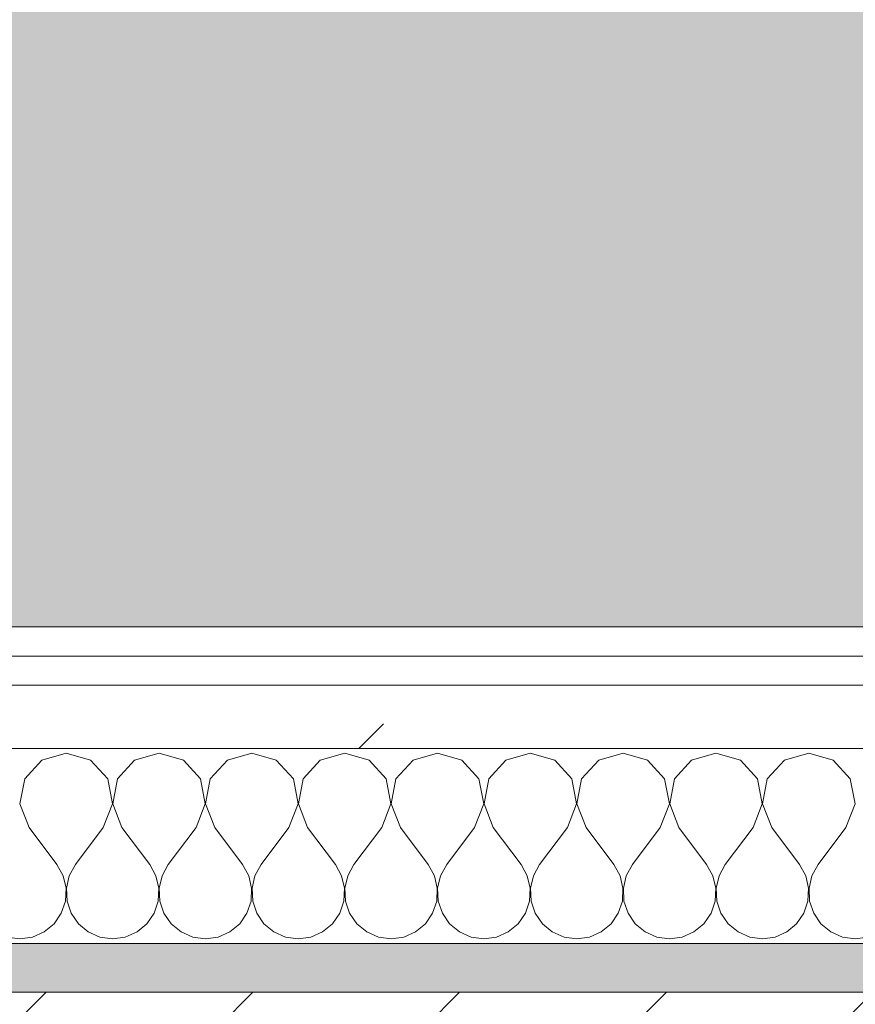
# Model space of a CAD drawing. Header units: millimetres. Extents: x -40968 to 13979, y -19284 to 4746.
# Tile 51 of 106: x -20895 to -20724, y -1206 to -1004. Entities that reach past the tile are written whole.
import ezdxf

# ---------------------------------------------------------------- set-up
doc = ezdxf.new("R2010")
doc.units = ezdxf.units.MM
doc.header["$MEASUREMENT"] = 0
doc.linetypes.add('Wipeout_Contour', pattern=[1000, 0, -1000])
for name, color, linetype in [('07_CR_Cel Ras pladur', 7, 'Continuous'), ('12_FAÇ_Façana', 7, 'Continuous'), ('Nuevo_08_E_Envans secs', 7, 'Continuous')]:
    doc.layers.add(name, color=color, linetype=linetype)
for name, color, linetype, lineweight, true_color in [('07_CR_Cel Ras pladur_Pluma_Nº__102', 7, 'Continuous', 5, 0xcccccc), ('12_FAÇ_Façana_Pluma_Nº__176', 7, 'Continuous', 15, 0x93a0c6), ('Nuevo_08_E_Envans secs_Pluma_Nº__102', 7, 'Continuous', 5, 0xcccccc), ('Nuevo_08_E_Envans secs_Pluma_Nº__171', 171, 'Continuous', 13, 0xaaaaff), ('Nuevo_08_E_Envans secs_Pluma_Nº__177', 7, 'Continuous', 15, 0xf7e046)]:
    doc.layers.add(name, color=color, linetype=linetype, lineweight=lineweight, true_color=true_color)
for name, color, linetype, lineweight in [('12_FAÇ_Façana_Pluma_Nº__2', 8, 'Continuous', 5), ('12_FAÇ_Façana_Pluma_Nº__7', 7, 'Continuous', 5), ('Nuevo_08_E_Envans secs_Pluma_Nº__1', 7, 'Continuous', 5)]:
    doc.layers.add(name, color=color, linetype=linetype, lineweight=lineweight)
pattern_1 = [(45, (0, 0), (-183.8478, 183.8478), [195, -65]), (45, (7e-14, 183.85), (-183.8478, 183.8478), [195, -65])]

# ---------------------------------------------------------------- blocks, each defined once
blk = doc.blocks.new('Forjado_10_2', base_point=(-22963.42, -1128.98))
at = {"layer": '07_CR_Cel Ras pladur_Pluma_Nº__102', "linetype": 'Continuous', "lineweight": 0, "true_color": 0x333333}
h = blk.add_hatch(color=250, dxfattribs=at)
h.paths.add_polyline_path([(-22963.42, -1128.98), (-12886.81, -1128.98), (-12886.81, -996.81), (-12428.84, -996.81), (-12428.84, 1963.55), (-22963.42, 1963.55)])
h.paths.add_polyline_path([(-22498.42, 1617.29), (-12898.42, 1617.29), (-12898.42, -782.71), (-22498.42, -782.71)], flags=0)
at = {"layer": '07_CR_Cel Ras pladur_Pluma_Nº__102', "color": 254, "linetype": 'Continuous', "lineweight": 5, "true_color": 0xcccccc, "flags": 128}
blk.add_lwpolyline([(-22963.42, -1128.98), (-12886.81, -1128.98), (-12886.81, -996.81), (-12428.84, -996.81), (-12428.84, 1963.55), (-22963.42, 1963.55)], close=True, dxfattribs=at)
blk = doc.blocks.new('Muro_14_2', base_point=(-24166.43, -1193.98))
at = {"layer": '12_FAÇ_Façana_Pluma_Nº__176', "linetype": 'Continuous', "lineweight": 0, "true_color": 0x495063}
blk.add_hatch(color=251, dxfattribs=at).paths.add_polyline_path([(-21518.13, -1193.97), (-21518.13, -1203.98), (-20233.93, -1203.98), (-20233.93, -1193.98)])
at = {"layer": '12_FAÇ_Façana_Pluma_Nº__2', "linetype": 'Continuous', "lineweight": 5}
h = blk.add_hatch(dxfattribs=at)
h.set_pattern_fill('Ceramic_0002', color=8, style=0, pattern_type=2)
h.set_pattern_definition([(45, (0, 0), (-21.213203, 21.213203), [])])
h.paths.add_polyline_path([(-21518.13, -1418.98), (-20233.93, -1418.98), (-20233.93, -1203.98), (-21518.13, -1203.98)])
at = {"layer": '12_FAÇ_Façana_Pluma_Nº__7', "color": 7, "linetype": 'Continuous', "lineweight": 5}
blk.add_line((-20233.93, -1203.98), (-21518.13, -1203.98), dxfattribs=at)
at = {"layer": '12_FAÇ_Façana_Pluma_Nº__7', "color": 7, "linetype": 'Continuous', "lineweight": 5, "flags": 128}
blk.add_lwpolyline([(-20233.93, -1193.98), (-21518.13, -1193.98)], dxfattribs=at)
blk = doc.blocks.new('*X501')
at = {"layer": 'Nuevo_08_E_Envans secs_Pluma_Nº__102', "color": 254, "linetype": 'Continuous', "lineweight": 5, "true_color": 0xcccccc}
for p, q in [((-20885.71, -1154.93), (-20890.72, -1156.35)), ((-20880.71, -1156.35), (-20885.71, -1154.93)), ((-20866.67, -1154.93), (-20871.67, -1156.35)), ((-20861.66, -1156.35), (-20866.67, -1154.93)), ((-20847.62, -1154.93), (-20852.63, -1156.35)), ((-20842.61, -1156.35), (-20847.62, -1154.93)), ((-20828.57, -1154.93), (-20833.58, -1156.35)), ((-20823.56, -1156.35), (-20828.57, -1154.93)), ((-20809.52, -1154.93), (-20814.53, -1156.35)), ((-20804.52, -1156.35), (-20809.52, -1154.93)), ((-20790.48, -1154.93), (-20795.48, -1156.35)), ((-20785.47, -1156.35), (-20790.48, -1154.93)), ((-20771.43, -1154.93), (-20776.44, -1156.35)), ((-20766.42, -1156.35), (-20771.43, -1154.93)), ((-20752.38, -1154.93), (-20757.39, -1156.35)), ((-20747.37, -1156.35), (-20752.38, -1154.93)), ((-20733.33, -1154.93), (-20738.34, -1156.35)), ((-20728.33, -1156.35), (-20733.33, -1154.93)), ((-20890.72, -1156.35), (-20894.23, -1160.19)), ((-20877.2, -1160.19), (-20880.71, -1156.35)), ((-20871.67, -1156.35), (-20875.19, -1160.19)), ((-20858.15, -1160.19), (-20861.66, -1156.35)), ((-20852.63, -1156.35), (-20856.14, -1160.19)), ((-20839.1, -1160.19), (-20842.61, -1156.35)), ((-20833.58, -1156.35), (-20837.09, -1160.19)), ((-20820.05, -1160.19), (-20823.56, -1156.35)), ((-20814.53, -1156.35), (-20818.04, -1160.19)), ((-20801.01, -1160.19), (-20804.52, -1156.35)), ((-20795.48, -1156.35), (-20798.99, -1160.19)), ((-20781.96, -1160.19), (-20785.47, -1156.35)), ((-20776.44, -1156.35), (-20779.95, -1160.19)), ((-20762.91, -1160.19), (-20766.42, -1156.35)), ((-20757.39, -1156.35), (-20760.9, -1160.19)), ((-20743.86, -1160.19), (-20747.37, -1156.35)), ((-20738.34, -1156.35), (-20741.85, -1160.19)), ((-20724.81, -1160.19), (-20728.33, -1156.35)), ((-20894.23, -1160.19), (-20895.2, -1165.31)), ((-20876.23, -1165.31), (-20877.2, -1160.19)), ((-20875.19, -1160.19), (-20876.15, -1165.31)), ((-20857.18, -1165.31), (-20858.15, -1160.19)), ((-20856.14, -1160.19), (-20857.1, -1165.31)), ((-20838.13, -1165.31), (-20839.1, -1160.19)), ((-20837.09, -1160.19), (-20838.06, -1165.31)), ((-20819.09, -1165.31), (-20820.05, -1160.19)), ((-20818.04, -1160.19), (-20819.01, -1165.31)), ((-20800.04, -1165.31), (-20801.01, -1160.19)), ((-20798.99, -1160.19), (-20799.96, -1165.31)), ((-20780.99, -1165.31), (-20781.96, -1160.19)), ((-20779.95, -1160.19), (-20780.91, -1165.31)), ((-20761.94, -1165.31), (-20762.91, -1160.19)), ((-20760.9, -1160.19), (-20761.87, -1165.31)), ((-20742.9, -1165.31), (-20743.86, -1160.19)), ((-20741.85, -1160.19), (-20742.82, -1165.31)), ((-20723.85, -1165.31), (-20724.81, -1160.19)), ((-20895.2, -1165.31), (-20893.33, -1170.17)), ((-20878.1, -1170.17), (-20876.23, -1165.31)), ((-20876.15, -1165.31), (-20874.29, -1170.17)), ((-20859.05, -1170.17), (-20857.18, -1165.31)), ((-20857.1, -1165.31), (-20855.24, -1170.17)), ((-20840, -1170.17), (-20838.13, -1165.31)), ((-20838.06, -1165.31), (-20836.19, -1170.17)), ((-20820.95, -1170.17), (-20819.09, -1165.31)), ((-20819.01, -1165.31), (-20817.14, -1170.17)), ((-20801.9, -1170.17), (-20800.04, -1165.31)), ((-20799.96, -1165.31), (-20798.1, -1170.17)), ((-20782.86, -1170.17), (-20780.99, -1165.31)), ((-20780.91, -1165.31), (-20779.05, -1170.17)), ((-20763.81, -1170.17), (-20761.94, -1165.31)), ((-20761.87, -1165.31), (-20760, -1170.17)), ((-20744.76, -1170.17), (-20742.9, -1165.31)), ((-20742.82, -1165.31), (-20740.95, -1170.17)), ((-20725.71, -1170.17), (-20723.85, -1165.31)), ((-20893.33, -1170.17), (-20887.62, -1177.79)), ((-20878.1, -1170.17), (-20883.81, -1177.79)), ((-20874.29, -1170.17), (-20868.57, -1177.79)), ((-20859.05, -1170.17), (-20864.76, -1177.79)), ((-20855.24, -1170.17), (-20849.52, -1177.79)), ((-20840, -1170.17), (-20845.71, -1177.79)), ((-20836.19, -1170.17), (-20830.48, -1177.79)), ((-20820.95, -1170.17), (-20826.67, -1177.79)), ((-20817.14, -1170.17), (-20811.43, -1177.79)), ((-20801.9, -1170.17), (-20807.62, -1177.79)), ((-20798.1, -1170.17), (-20792.38, -1177.79)), ((-20782.86, -1170.17), (-20788.57, -1177.79)), ((-20779.05, -1170.17), (-20773.33, -1177.79)), ((-20763.81, -1170.17), (-20769.52, -1177.79)), ((-20760, -1170.17), (-20754.29, -1177.79)), ((-20744.76, -1170.17), (-20750.48, -1177.79)), ((-20740.95, -1170.17), (-20735.24, -1177.79)), ((-20725.71, -1170.17), (-20731.43, -1177.79)), ((-20886.35, -1180.08), (-20887.62, -1177.79)), ((-20883.81, -1177.79), (-20885.08, -1180.08)), ((-20867.3, -1180.08), (-20868.57, -1177.79)), ((-20864.76, -1177.79), (-20866.03, -1180.08)), ((-20848.25, -1180.08), (-20849.52, -1177.79)), ((-20845.71, -1177.79), (-20846.99, -1180.08)), ((-20829.2, -1180.08), (-20830.48, -1177.79)), ((-20826.67, -1177.79), (-20827.94, -1180.08)), ((-20810.16, -1180.08), (-20811.43, -1177.79)), ((-20807.62, -1177.79), (-20808.89, -1180.08)), ((-20791.11, -1180.08), (-20792.38, -1177.79)), ((-20788.57, -1177.79), (-20789.84, -1180.08)), ((-20772.06, -1180.08), (-20773.33, -1177.79)), ((-20769.52, -1177.79), (-20770.8, -1180.08)), ((-20753.01, -1180.08), (-20754.29, -1177.79)), ((-20750.48, -1177.79), (-20751.75, -1180.08)), ((-20733.97, -1180.08), (-20735.24, -1177.79)), ((-20731.43, -1177.79), (-20732.7, -1180.08)), ((-20885.75, -1182.64), (-20886.35, -1180.08)), ((-20885.08, -1180.08), (-20885.68, -1182.64)), ((-20866.71, -1182.64), (-20867.3, -1180.08)), ((-20866.03, -1180.08), (-20866.63, -1182.64)), ((-20847.66, -1182.64), (-20848.25, -1180.08)), ((-20846.99, -1180.08), (-20847.58, -1182.64)), ((-20828.61, -1182.64), (-20829.2, -1180.08)), ((-20827.94, -1180.08), (-20828.53, -1182.64)), ((-20809.56, -1182.64), (-20810.16, -1180.08)), ((-20808.89, -1180.08), (-20809.49, -1182.64)), ((-20790.51, -1182.64), (-20791.11, -1180.08)), ((-20789.84, -1180.08), (-20790.44, -1182.64)), ((-20771.47, -1182.64), (-20772.06, -1180.08)), ((-20770.8, -1180.08), (-20771.39, -1182.64)), ((-20752.42, -1182.64), (-20753.01, -1180.08)), ((-20751.75, -1180.08), (-20752.34, -1182.64)), ((-20733.37, -1182.64), (-20733.97, -1180.08)), ((-20732.7, -1180.08), (-20733.29, -1182.64)), ((-20885.88, -1185.27), (-20885.75, -1182.64)), ((-20885.68, -1182.64), (-20885.55, -1185.27)), ((-20866.83, -1185.27), (-20866.71, -1182.64)), ((-20866.63, -1182.64), (-20866.5, -1185.27)), ((-20847.78, -1185.27), (-20847.66, -1182.64)), ((-20847.58, -1182.64), (-20847.45, -1185.27)), ((-20828.74, -1185.27), (-20828.61, -1182.64)), ((-20828.53, -1182.64), (-20828.41, -1185.27)), ((-20809.69, -1185.27), (-20809.56, -1182.64)), ((-20809.49, -1182.64), (-20809.36, -1185.27)), ((-20790.64, -1185.27), (-20790.51, -1182.64)), ((-20790.44, -1182.64), (-20790.31, -1185.27)), ((-20771.59, -1185.27), (-20771.47, -1182.64)), ((-20771.39, -1182.64), (-20771.26, -1185.27)), ((-20752.55, -1185.27), (-20752.42, -1182.64)), ((-20752.34, -1182.64), (-20752.22, -1185.27)), ((-20733.5, -1185.27), (-20733.37, -1182.64)), ((-20733.29, -1182.64), (-20733.17, -1185.27)), ((-20886.72, -1187.76), (-20885.88, -1185.27)), ((-20885.55, -1185.27), (-20884.71, -1187.76)), ((-20867.67, -1187.76), (-20866.83, -1185.27)), ((-20866.5, -1185.27), (-20865.66, -1187.76)), ((-20848.62, -1187.76), (-20847.78, -1185.27)), ((-20847.45, -1185.27), (-20846.61, -1187.76)), ((-20829.58, -1187.76), (-20828.74, -1185.27)), ((-20828.41, -1185.27), (-20827.57, -1187.76)), ((-20810.53, -1187.76), (-20809.69, -1185.27)), ((-20809.36, -1185.27), (-20808.52, -1187.76)), ((-20791.48, -1187.76), (-20790.64, -1185.27)), ((-20790.31, -1185.27), (-20789.47, -1187.76)), ((-20772.43, -1187.76), (-20771.59, -1185.27)), ((-20771.26, -1185.27), (-20770.42, -1187.76)), ((-20753.39, -1187.76), (-20752.55, -1185.27)), ((-20752.22, -1185.27), (-20751.38, -1187.76)), ((-20734.34, -1187.76), (-20733.5, -1185.27)), ((-20733.17, -1185.27), (-20732.33, -1187.76)), ((-20888.21, -1189.92), (-20886.72, -1187.76)), ((-20884.71, -1187.76), (-20883.22, -1189.92)), ((-20869.16, -1189.92), (-20867.67, -1187.76)), ((-20865.66, -1187.76), (-20864.17, -1189.92)), ((-20850.11, -1189.92), (-20848.62, -1187.76)), ((-20846.61, -1187.76), (-20845.13, -1189.92)), ((-20831.06, -1189.92), (-20829.58, -1187.76)), ((-20827.57, -1187.76), (-20826.08, -1189.92)), ((-20812.02, -1189.92), (-20810.53, -1187.76)), ((-20808.52, -1187.76), (-20807.03, -1189.92)), ((-20792.97, -1189.92), (-20791.48, -1187.76)), ((-20789.47, -1187.76), (-20787.98, -1189.92)), ((-20773.92, -1189.92), (-20772.43, -1187.76)), ((-20770.42, -1187.76), (-20768.94, -1189.92)), ((-20754.87, -1189.92), (-20753.39, -1187.76)), ((-20751.38, -1187.76), (-20749.89, -1189.92)), ((-20735.83, -1189.92), (-20734.34, -1187.76)), ((-20732.33, -1187.76), (-20730.84, -1189.92)), ((-20890.23, -1191.6), (-20888.21, -1189.92)), ((-20883.22, -1189.92), (-20881.2, -1191.6)), ((-20871.18, -1191.6), (-20869.16, -1189.92)), ((-20864.17, -1189.92), (-20862.15, -1191.6)), ((-20852.14, -1191.6), (-20850.11, -1189.92)), ((-20845.13, -1189.92), (-20843.1, -1191.6)), ((-20833.09, -1191.6), (-20831.06, -1189.92)), ((-20826.08, -1189.92), (-20824.05, -1191.6)), ((-20814.04, -1191.6), (-20812.02, -1189.92)), ((-20807.03, -1189.92), (-20805.01, -1191.6)), ((-20794.99, -1191.6), (-20792.97, -1189.92)), ((-20787.98, -1189.92), (-20785.96, -1191.6)), ((-20775.95, -1191.6), (-20773.92, -1189.92)), ((-20768.94, -1189.92), (-20766.91, -1191.6)), ((-20756.9, -1191.6), (-20754.87, -1189.92)), ((-20749.89, -1189.92), (-20747.86, -1191.6)), ((-20737.85, -1191.6), (-20735.83, -1189.92)), ((-20730.84, -1189.92), (-20728.82, -1191.6)), ((-20892.64, -1192.66), (-20890.23, -1191.6)), ((-20881.2, -1191.6), (-20878.79, -1192.66)), ((-20873.59, -1192.66), (-20871.18, -1191.6)), ((-20862.15, -1191.6), (-20859.75, -1192.66)), ((-20854.54, -1192.66), (-20852.14, -1191.6)), ((-20843.1, -1191.6), (-20840.7, -1192.66)), ((-20835.49, -1192.66), (-20833.09, -1191.6)), ((-20824.05, -1191.6), (-20821.65, -1192.66)), ((-20816.45, -1192.66), (-20814.04, -1191.6)), ((-20805.01, -1191.6), (-20802.6, -1192.66)), ((-20797.4, -1192.66), (-20794.99, -1191.6)), ((-20785.96, -1191.6), (-20783.55, -1192.66)), ((-20778.35, -1192.66), (-20775.95, -1191.6)), ((-20766.91, -1191.6), (-20764.51, -1192.66)), ((-20759.3, -1192.66), (-20756.9, -1191.6)), ((-20747.86, -1191.6), (-20745.46, -1192.66)), ((-20740.25, -1192.66), (-20737.85, -1191.6)), ((-20728.82, -1191.6), (-20726.41, -1192.66)), ((-20897.84, -1192.66), (-20895.24, -1193.02)), ((-20895.24, -1193.02), (-20892.64, -1192.66)), ((-20878.79, -1192.66), (-20876.19, -1193.02)), ((-20876.19, -1193.02), (-20873.59, -1192.66)), ((-20859.75, -1192.66), (-20857.14, -1193.02)), ((-20857.14, -1193.02), (-20854.54, -1192.66)), ((-20840.7, -1192.66), (-20838.1, -1193.02)), ((-20838.1, -1193.02), (-20835.49, -1192.66)), ((-20821.65, -1192.66), (-20819.05, -1193.02)), ((-20819.05, -1193.02), (-20816.45, -1192.66)), ((-20802.6, -1192.66), (-20800, -1193.02)), ((-20800, -1193.02), (-20797.4, -1192.66)), ((-20783.55, -1192.66), (-20780.95, -1193.02)), ((-20780.95, -1193.02), (-20778.35, -1192.66)), ((-20764.51, -1192.66), (-20761.9, -1193.02)), ((-20761.9, -1193.02), (-20759.3, -1192.66)), ((-20745.46, -1192.66), (-20742.86, -1193.02)), ((-20742.86, -1193.02), (-20740.25, -1192.66)), ((-20726.41, -1192.66), (-20723.81, -1193.02)), ((-20723.81, -1193.02), (-20721.21, -1192.66))]:
    blk.add_line(p, q, dxfattribs=at)
blk = doc.blocks.new('Muro_90_2', base_point=(-20233.93, -1193.98))
at = {"layer": 'Nuevo_08_E_Envans secs_Pluma_Nº__1', "color": 7, "linetype": 'Continuous', "lineweight": 5, "flags": 128}
blk.add_lwpolyline([(-21518.13, -1193.98), (-20233.93, -1193.98)], dxfattribs=at)
at = {"color": 254, "linetype": 'Wipeout_Contour', "lineweight": 0, "ltscale": 86513.737601}
blk.add_wipeout([(-20233.93, -1128.98), (-22963.42, -1128.98), (-22963.42, -1134.98), (-20233.93, -1134.98)], dxfattribs=at).dxf.layer = 'Nuevo_08_E_Envans secs'
at = {"color": 254, "linetype": 'Wipeout_Contour', "lineweight": 0, "ltscale": 86517.020667}
blk.add_wipeout([(-20233.93, -1140.98), (-22963.42, -1140.98), (-22963.42, -1153.98), (-20233.93, -1153.98)], dxfattribs=at).dxf.layer = 'Nuevo_08_E_Envans secs'
at = {"layer": 'Nuevo_08_E_Envans secs_Pluma_Nº__171', "linetype": 'Continuous', "lineweight": 13, "true_color": 0xaaaaff}
h = blk.add_hatch(dxfattribs=at)
h.set_pattern_fill('Panellat_HPL_0002', color=161, style=0, pattern_type=2)
h.set_pattern_definition(pattern_1)
h.paths.add_polyline_path([(-20233.93, -1128.98), (-22963.42, -1128.98), (-22963.42, -1134.98), (-20233.93, -1134.98)])
at = {"layer": 'Nuevo_08_E_Envans secs_Pluma_Nº__177', "linetype": 'Continuous', "lineweight": 15, "true_color": 0xf7e046}
h = blk.add_hatch(dxfattribs=at)
h.set_pattern_fill('Panellat_HPL_0002', color=53, style=0, pattern_type=2)
h.set_pattern_definition(pattern_1)
h.paths.add_polyline_path([(-20233.93, -1140.98), (-22963.42, -1140.98), (-22963.42, -1153.98), (-20233.93, -1153.98)])
at = {"layer": 'Nuevo_08_E_Envans secs_Pluma_Nº__1', "color": 7, "linetype": 'Continuous', "lineweight": 5}
for p, q in [((-20233.93, -1134.98), (-22963.42, -1134.98)), ((-20233.93, -1140.98), (-22963.42, -1140.98)), ((-20233.93, -1153.98), (-22963.42, -1153.98))]:
    blk.add_line(p, q, dxfattribs=at)
at = {"layer": 'Nuevo_08_E_Envans secs_Pluma_Nº__1', "color": 7, "linetype": 'Continuous', "lineweight": 5, "flags": 128}
blk.add_lwpolyline([(-20233.93, -1128.98), (-22963.42, -1128.98)], dxfattribs=at)
at = {"layer": 'Nuevo_08_E_Envans secs', "color": 7, "lineweight": 20}
blk.add_blockref('*X501', (0, 0), dxfattribs=at)
blk = doc.blocks.new('*X751')
at = {"layer": 'Nuevo_08_E_Envans secs_Pluma_Nº__102', "color": 254, "linetype": 'Continuous', "lineweight": 5, "true_color": 0xcccccc}
for p, q in [((-20885.71, -1154.93), (-20890.72, -1156.35)), ((-20880.71, -1156.35), (-20885.71, -1154.93)), ((-20866.67, -1154.93), (-20871.67, -1156.35)), ((-20861.66, -1156.35), (-20866.67, -1154.93)), ((-20847.62, -1154.93), (-20852.63, -1156.35)), ((-20842.61, -1156.35), (-20847.62, -1154.93)), ((-20828.57, -1154.93), (-20833.58, -1156.35)), ((-20823.56, -1156.35), (-20828.57, -1154.93)), ((-20809.52, -1154.93), (-20814.53, -1156.35)), ((-20804.52, -1156.35), (-20809.52, -1154.93)), ((-20790.48, -1154.93), (-20795.48, -1156.35)), ((-20785.47, -1156.35), (-20790.48, -1154.93)), ((-20771.43, -1154.93), (-20776.44, -1156.35)), ((-20766.42, -1156.35), (-20771.43, -1154.93)), ((-20752.38, -1154.93), (-20757.39, -1156.35)), ((-20747.37, -1156.35), (-20752.38, -1154.93)), ((-20733.33, -1154.93), (-20738.34, -1156.35)), ((-20728.33, -1156.35), (-20733.33, -1154.93)), ((-20890.72, -1156.35), (-20894.23, -1160.19)), ((-20877.2, -1160.19), (-20880.71, -1156.35)), ((-20871.67, -1156.35), (-20875.19, -1160.19)), ((-20858.15, -1160.19), (-20861.66, -1156.35)), ((-20852.63, -1156.35), (-20856.14, -1160.19)), ((-20839.1, -1160.19), (-20842.61, -1156.35)), ((-20833.58, -1156.35), (-20837.09, -1160.19)), ((-20820.05, -1160.19), (-20823.56, -1156.35)), ((-20814.53, -1156.35), (-20818.04, -1160.19)), ((-20801.01, -1160.19), (-20804.52, -1156.35)), ((-20795.48, -1156.35), (-20798.99, -1160.19)), ((-20781.96, -1160.19), (-20785.47, -1156.35)), ((-20776.44, -1156.35), (-20779.95, -1160.19)), ((-20762.91, -1160.19), (-20766.42, -1156.35)), ((-20757.39, -1156.35), (-20760.9, -1160.19)), ((-20743.86, -1160.19), (-20747.37, -1156.35)), ((-20738.34, -1156.35), (-20741.85, -1160.19)), ((-20724.81, -1160.19), (-20728.33, -1156.35)), ((-20894.23, -1160.19), (-20895.2, -1165.31)), ((-20876.23, -1165.31), (-20877.2, -1160.19)), ((-20875.19, -1160.19), (-20876.15, -1165.31)), ((-20857.18, -1165.31), (-20858.15, -1160.19)), ((-20856.14, -1160.19), (-20857.1, -1165.31)), ((-20838.13, -1165.31), (-20839.1, -1160.19)), ((-20837.09, -1160.19), (-20838.06, -1165.31)), ((-20819.09, -1165.31), (-20820.05, -1160.19)), ((-20818.04, -1160.19), (-20819.01, -1165.31)), ((-20800.04, -1165.31), (-20801.01, -1160.19)), ((-20798.99, -1160.19), (-20799.96, -1165.31)), ((-20780.99, -1165.31), (-20781.96, -1160.19)), ((-20779.95, -1160.19), (-20780.91, -1165.31)), ((-20761.94, -1165.31), (-20762.91, -1160.19)), ((-20760.9, -1160.19), (-20761.87, -1165.31)), ((-20742.9, -1165.31), (-20743.86, -1160.19)), ((-20741.85, -1160.19), (-20742.82, -1165.31)), ((-20723.85, -1165.31), (-20724.81, -1160.19)), ((-20895.2, -1165.31), (-20893.33, -1170.17)), ((-20878.1, -1170.17), (-20876.23, -1165.31)), ((-20876.15, -1165.31), (-20874.29, -1170.17)), ((-20859.05, -1170.17), (-20857.18, -1165.31)), ((-20857.1, -1165.31), (-20855.24, -1170.17)), ((-20840, -1170.17), (-20838.13, -1165.31)), ((-20838.06, -1165.31), (-20836.19, -1170.17)), ((-20820.95, -1170.17), (-20819.09, -1165.31)), ((-20819.01, -1165.31), (-20817.14, -1170.17)), ((-20801.9, -1170.17), (-20800.04, -1165.31)), ((-20799.96, -1165.31), (-20798.1, -1170.17)), ((-20782.86, -1170.17), (-20780.99, -1165.31)), ((-20780.91, -1165.31), (-20779.05, -1170.17)), ((-20763.81, -1170.17), (-20761.94, -1165.31)), ((-20761.87, -1165.31), (-20760, -1170.17)), ((-20744.76, -1170.17), (-20742.9, -1165.31)), ((-20742.82, -1165.31), (-20740.95, -1170.17)), ((-20725.71, -1170.17), (-20723.85, -1165.31)), ((-20893.33, -1170.17), (-20887.62, -1177.79)), ((-20878.1, -1170.17), (-20883.81, -1177.79)), ((-20874.29, -1170.17), (-20868.57, -1177.79)), ((-20859.05, -1170.17), (-20864.76, -1177.79)), ((-20855.24, -1170.17), (-20849.52, -1177.79)), ((-20840, -1170.17), (-20845.71, -1177.79)), ((-20836.19, -1170.17), (-20830.48, -1177.79)), ((-20820.95, -1170.17), (-20826.67, -1177.79)), ((-20817.14, -1170.17), (-20811.43, -1177.79)), ((-20801.9, -1170.17), (-20807.62, -1177.79)), ((-20798.1, -1170.17), (-20792.38, -1177.79)), ((-20782.86, -1170.17), (-20788.57, -1177.79)), ((-20779.05, -1170.17), (-20773.33, -1177.79)), ((-20763.81, -1170.17), (-20769.52, -1177.79)), ((-20760, -1170.17), (-20754.29, -1177.79)), ((-20744.76, -1170.17), (-20750.48, -1177.79)), ((-20740.95, -1170.17), (-20735.24, -1177.79)), ((-20725.71, -1170.17), (-20731.43, -1177.79)), ((-20886.35, -1180.08), (-20887.62, -1177.79)), ((-20883.81, -1177.79), (-20885.08, -1180.08)), ((-20867.3, -1180.08), (-20868.57, -1177.79)), ((-20864.76, -1177.79), (-20866.03, -1180.08)), ((-20848.25, -1180.08), (-20849.52, -1177.79)), ((-20845.71, -1177.79), (-20846.99, -1180.08)), ((-20829.2, -1180.08), (-20830.48, -1177.79)), ((-20826.67, -1177.79), (-20827.94, -1180.08)), ((-20810.16, -1180.08), (-20811.43, -1177.79)), ((-20807.62, -1177.79), (-20808.89, -1180.08)), ((-20791.11, -1180.08), (-20792.38, -1177.79)), ((-20788.57, -1177.79), (-20789.84, -1180.08)), ((-20772.06, -1180.08), (-20773.33, -1177.79)), ((-20769.52, -1177.79), (-20770.8, -1180.08)), ((-20753.01, -1180.08), (-20754.29, -1177.79)), ((-20750.48, -1177.79), (-20751.75, -1180.08)), ((-20733.97, -1180.08), (-20735.24, -1177.79)), ((-20731.43, -1177.79), (-20732.7, -1180.08)), ((-20885.75, -1182.64), (-20886.35, -1180.08)), ((-20885.08, -1180.08), (-20885.68, -1182.64)), ((-20866.71, -1182.64), (-20867.3, -1180.08)), ((-20866.03, -1180.08), (-20866.63, -1182.64)), ((-20847.66, -1182.64), (-20848.25, -1180.08)), ((-20846.99, -1180.08), (-20847.58, -1182.64)), ((-20828.61, -1182.64), (-20829.2, -1180.08)), ((-20827.94, -1180.08), (-20828.53, -1182.64)), ((-20809.56, -1182.64), (-20810.16, -1180.08)), ((-20808.89, -1180.08), (-20809.49, -1182.64)), ((-20790.51, -1182.64), (-20791.11, -1180.08)), ((-20789.84, -1180.08), (-20790.44, -1182.64)), ((-20771.47, -1182.64), (-20772.06, -1180.08)), ((-20770.8, -1180.08), (-20771.39, -1182.64)), ((-20752.42, -1182.64), (-20753.01, -1180.08)), ((-20751.75, -1180.08), (-20752.34, -1182.64)), ((-20733.37, -1182.64), (-20733.97, -1180.08)), ((-20732.7, -1180.08), (-20733.29, -1182.64)), ((-20885.88, -1185.27), (-20885.75, -1182.64)), ((-20885.68, -1182.64), (-20885.55, -1185.27)), ((-20866.83, -1185.27), (-20866.71, -1182.64)), ((-20866.63, -1182.64), (-20866.5, -1185.27)), ((-20847.78, -1185.27), (-20847.66, -1182.64)), ((-20847.58, -1182.64), (-20847.45, -1185.27)), ((-20828.74, -1185.27), (-20828.61, -1182.64)), ((-20828.53, -1182.64), (-20828.41, -1185.27)), ((-20809.69, -1185.27), (-20809.56, -1182.64)), ((-20809.49, -1182.64), (-20809.36, -1185.27)), ((-20790.64, -1185.27), (-20790.51, -1182.64)), ((-20790.44, -1182.64), (-20790.31, -1185.27)), ((-20771.59, -1185.27), (-20771.47, -1182.64)), ((-20771.39, -1182.64), (-20771.26, -1185.27)), ((-20752.55, -1185.27), (-20752.42, -1182.64)), ((-20752.34, -1182.64), (-20752.22, -1185.27)), ((-20733.5, -1185.27), (-20733.37, -1182.64)), ((-20733.29, -1182.64), (-20733.17, -1185.27)), ((-20886.72, -1187.76), (-20885.88, -1185.27)), ((-20885.55, -1185.27), (-20884.71, -1187.76)), ((-20867.67, -1187.76), (-20866.83, -1185.27)), ((-20866.5, -1185.27), (-20865.66, -1187.76)), ((-20848.62, -1187.76), (-20847.78, -1185.27)), ((-20847.45, -1185.27), (-20846.61, -1187.76)), ((-20829.58, -1187.76), (-20828.74, -1185.27)), ((-20828.41, -1185.27), (-20827.57, -1187.76)), ((-20810.53, -1187.76), (-20809.69, -1185.27)), ((-20809.36, -1185.27), (-20808.52, -1187.76)), ((-20791.48, -1187.76), (-20790.64, -1185.27)), ((-20790.31, -1185.27), (-20789.47, -1187.76)), ((-20772.43, -1187.76), (-20771.59, -1185.27)), ((-20771.26, -1185.27), (-20770.42, -1187.76)), ((-20753.39, -1187.76), (-20752.55, -1185.27)), ((-20752.22, -1185.27), (-20751.38, -1187.76)), ((-20734.34, -1187.76), (-20733.5, -1185.27)), ((-20733.17, -1185.27), (-20732.33, -1187.76)), ((-20888.21, -1189.92), (-20886.72, -1187.76)), ((-20884.71, -1187.76), (-20883.22, -1189.92)), ((-20869.16, -1189.92), (-20867.67, -1187.76)), ((-20865.66, -1187.76), (-20864.17, -1189.92)), ((-20850.11, -1189.92), (-20848.62, -1187.76)), ((-20846.61, -1187.76), (-20845.13, -1189.92)), ((-20831.06, -1189.92), (-20829.58, -1187.76)), ((-20827.57, -1187.76), (-20826.08, -1189.92)), ((-20812.02, -1189.92), (-20810.53, -1187.76)), ((-20808.52, -1187.76), (-20807.03, -1189.92)), ((-20792.97, -1189.92), (-20791.48, -1187.76)), ((-20789.47, -1187.76), (-20787.98, -1189.92)), ((-20773.92, -1189.92), (-20772.43, -1187.76)), ((-20770.42, -1187.76), (-20768.94, -1189.92)), ((-20754.87, -1189.92), (-20753.39, -1187.76)), ((-20751.38, -1187.76), (-20749.89, -1189.92)), ((-20735.83, -1189.92), (-20734.34, -1187.76)), ((-20732.33, -1187.76), (-20730.84, -1189.92)), ((-20890.23, -1191.6), (-20888.21, -1189.92)), ((-20883.22, -1189.92), (-20881.2, -1191.6)), ((-20871.18, -1191.6), (-20869.16, -1189.92)), ((-20864.17, -1189.92), (-20862.15, -1191.6)), ((-20852.14, -1191.6), (-20850.11, -1189.92)), ((-20845.13, -1189.92), (-20843.1, -1191.6)), ((-20833.09, -1191.6), (-20831.06, -1189.92)), ((-20826.08, -1189.92), (-20824.05, -1191.6)), ((-20814.04, -1191.6), (-20812.02, -1189.92)), ((-20807.03, -1189.92), (-20805.01, -1191.6)), ((-20794.99, -1191.6), (-20792.97, -1189.92)), ((-20787.98, -1189.92), (-20785.96, -1191.6)), ((-20775.95, -1191.6), (-20773.92, -1189.92)), ((-20768.94, -1189.92), (-20766.91, -1191.6)), ((-20756.9, -1191.6), (-20754.87, -1189.92)), ((-20749.89, -1189.92), (-20747.86, -1191.6)), ((-20737.85, -1191.6), (-20735.83, -1189.92)), ((-20730.84, -1189.92), (-20728.82, -1191.6)), ((-20892.64, -1192.66), (-20890.23, -1191.6)), ((-20881.2, -1191.6), (-20878.79, -1192.66)), ((-20873.59, -1192.66), (-20871.18, -1191.6)), ((-20862.15, -1191.6), (-20859.75, -1192.66)), ((-20854.54, -1192.66), (-20852.14, -1191.6)), ((-20843.1, -1191.6), (-20840.7, -1192.66)), ((-20835.49, -1192.66), (-20833.09, -1191.6)), ((-20824.05, -1191.6), (-20821.65, -1192.66)), ((-20816.45, -1192.66), (-20814.04, -1191.6)), ((-20805.01, -1191.6), (-20802.6, -1192.66)), ((-20797.4, -1192.66), (-20794.99, -1191.6)), ((-20785.96, -1191.6), (-20783.55, -1192.66)), ((-20778.35, -1192.66), (-20775.95, -1191.6)), ((-20766.91, -1191.6), (-20764.51, -1192.66)), ((-20759.3, -1192.66), (-20756.9, -1191.6)), ((-20747.86, -1191.6), (-20745.46, -1192.66)), ((-20740.25, -1192.66), (-20737.85, -1191.6)), ((-20728.82, -1191.6), (-20726.41, -1192.66)), ((-20897.84, -1192.66), (-20895.24, -1193.02)), ((-20895.24, -1193.02), (-20892.64, -1192.66)), ((-20878.79, -1192.66), (-20876.19, -1193.02)), ((-20876.19, -1193.02), (-20873.59, -1192.66)), ((-20859.75, -1192.66), (-20857.14, -1193.02)), ((-20857.14, -1193.02), (-20854.54, -1192.66)), ((-20840.7, -1192.66), (-20838.1, -1193.02)), ((-20838.1, -1193.02), (-20835.49, -1192.66)), ((-20821.65, -1192.66), (-20819.05, -1193.02)), ((-20819.05, -1193.02), (-20816.45, -1192.66)), ((-20802.6, -1192.66), (-20800, -1193.02)), ((-20800, -1193.02), (-20797.4, -1192.66)), ((-20783.55, -1192.66), (-20780.95, -1193.02)), ((-20780.95, -1193.02), (-20778.35, -1192.66)), ((-20764.51, -1192.66), (-20761.9, -1193.02)), ((-20761.9, -1193.02), (-20759.3, -1192.66)), ((-20745.46, -1192.66), (-20742.86, -1193.02)), ((-20742.86, -1193.02), (-20740.25, -1192.66)), ((-20726.41, -1192.66), (-20723.81, -1193.02)), ((-20723.81, -1193.02), (-20721.21, -1192.66))]:
    blk.add_line(p, q, dxfattribs=at)
blk = doc.blocks.new('Muro_148_2', base_point=(-24166.43, -1128.98))
at = {"layer": 'Nuevo_08_E_Envans secs_Pluma_Nº__1', "color": 7, "linetype": 'Continuous', "lineweight": 5, "flags": 128}
blk.add_lwpolyline([(-21518.13, -1193.98), (-20233.93, -1193.98)], dxfattribs=at)
at = {"color": 254, "linetype": 'Wipeout_Contour', "lineweight": 0, "ltscale": 86513.737601}
blk.add_wipeout([(-22963.42, -1134.98), (-20233.93, -1134.98), (-20233.93, -1128.98), (-22963.42, -1128.98)], dxfattribs=at).dxf.layer = 'Nuevo_08_E_Envans secs'
at = {"color": 254, "linetype": 'Wipeout_Contour', "lineweight": 0, "ltscale": 86540.990748}
blk.add_wipeout([(-22975.42, -1153.98), (-20233.93, -1153.98), (-20233.93, -1140.98), (-22975.42, -1140.98)], dxfattribs=at).dxf.layer = 'Nuevo_08_E_Envans secs'
at = {"layer": 'Nuevo_08_E_Envans secs_Pluma_Nº__171', "linetype": 'Continuous', "lineweight": 13, "true_color": 0xaaaaff}
h = blk.add_hatch(dxfattribs=at)
h.set_pattern_fill('Panellat_HPL_0002', color=161, style=0, pattern_type=2)
h.set_pattern_definition(pattern_1)
h.paths.add_polyline_path([(-22963.42, -1134.98), (-20233.93, -1134.98), (-20233.93, -1128.98), (-22963.42, -1128.98)])
at = {"layer": 'Nuevo_08_E_Envans secs_Pluma_Nº__177', "linetype": 'Continuous', "lineweight": 15, "true_color": 0xf7e046}
h = blk.add_hatch(dxfattribs=at)
h.set_pattern_fill('Panellat_HPL_0002', color=53, style=0, pattern_type=2)
h.set_pattern_definition(pattern_1)
h.paths.add_polyline_path([(-22975.42, -1153.98), (-20233.93, -1153.98), (-20233.93, -1140.98), (-22975.42, -1140.98)])
at = {"layer": 'Nuevo_08_E_Envans secs_Pluma_Nº__1', "color": 7, "linetype": 'Continuous', "lineweight": 5}
for p, q in [((-20233.93, -1134.98), (-22969.42, -1134.98)), ((-20233.93, -1140.98), (-22975.42, -1140.98)), ((-20233.93, -1153.98), (-22988.42, -1153.98))]:
    blk.add_line(p, q, dxfattribs=at)
at = {"layer": 'Nuevo_08_E_Envans secs_Pluma_Nº__1', "color": 7, "linetype": 'Continuous', "lineweight": 5, "flags": 128}
blk.add_lwpolyline([(-20233.93, -1128.98), (-22963.42, -1128.98)], dxfattribs=at)
at = {"layer": 'Nuevo_08_E_Envans secs', "color": 7, "lineweight": 20}
blk.add_blockref('*X751', (0, 0), dxfattribs=at)

msp = doc.modelspace()

# ---------------------------------------------------------------- block references
at = {"layer": '07_CR_Cel Ras pladur', "color": 254, "linetype": 'Continuous', "lineweight": 5, "true_color": 0xcccccc}
msp.add_blockref('Forjado_10_2', (-22963.42, -1128.98), dxfattribs=at)
at = {"layer": '12_FAÇ_Façana', "color": 7, "lineweight": 20}
msp.add_blockref('Muro_14_2', (-24166.43, -1193.98), dxfattribs=at)

# ---------------------------------------------------------------- next in the draw order: block references
at = {"layer": 'Nuevo_08_E_Envans secs', "color": 7, "lineweight": 20}
msp.add_blockref('Muro_90_2', (-20233.93, -1193.98), dxfattribs=at)

# ---------------------------------------------------------------- next in the draw order: block references
msp.add_blockref('Muro_148_2', (-24166.43, -1128.98), dxfattribs=at)

doc.saveas('drawing.dxf')
